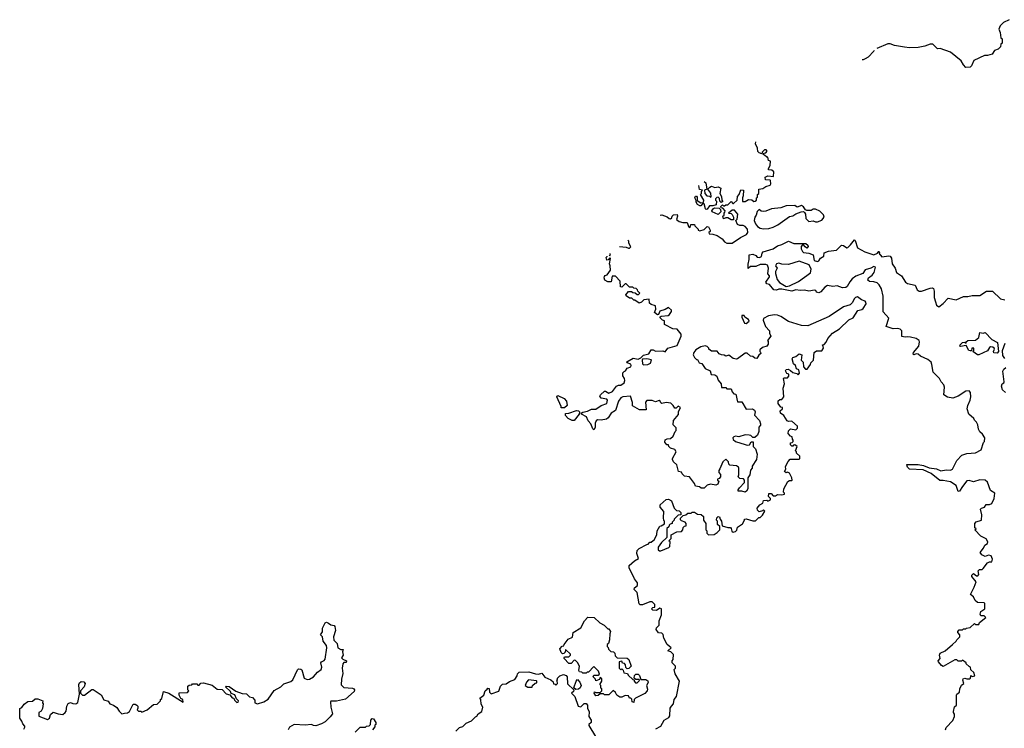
# Model space of a CAD drawing. Extents: x 2386423 to 2568864, y 578392 to 761999.
# Tile 200 of 256: x 2407677 to 2416781, y 711370 to 717922. Entities that reach past the tile are written whole.
import ezdxf

# ---------------------------------------------------------------- set-up
doc = ezdxf.new("R2010")
doc.units = 0

msp = doc.modelspace()

# ---------------------------------------------------------------- linework, layer by layer
at = {"layer": '0CON05XD'}
for points in [[(2416825, 717922.5), (2416772.5, 717895), (2416742.5, 717865), (2416730, 717835), (2416742.5, 717805), (2416750, 717755), (2416760, 717745), (2416760, 717705), (2416750, 717695), (2416745, 717670), (2416725, 717650), (2416691.7, 717638.3), (2416670, 717605), (2416625, 717590), (2416598.3, 717591.7), (2416500, 717545), (2416477.5, 717495), (2416465, 717482.5), (2416425, 717480), (2416402.5, 717505), (2416383, 717543), (2416285, 717622.5), (2416187, 717657), (2416165, 717652.5), (2416120, 717695), (2416095, 717696.7), (2416045, 717676.7), (2415985, 717666.7), (2415905, 717662.5), (2415857, 717667), (2415765, 717682.5), (2415725, 717700), (2415705, 717700), (2415604, 717655.8)], [(2415578.6, 717636.3), (2415575, 717630), (2415523, 717577), (2415495, 717560), (2415475, 717550), (2415466.5, 717550)], [(2413599.9, 716113.7), (2413615, 716117.5), (2413665, 716100), (2413683, 716083), (2413695, 716082.5), (2413708.3, 716091.7), (2413710, 716105), (2413721.7, 716118.3), (2413755, 716120), (2413760, 716105), (2413750, 716075), (2413775, 716057.5), (2413808.3, 716048.3), (2413848.3, 716048.3), (2413861.7, 716011.7), (2413875, 716000), (2413881.7, 716028.3), (2413915, 716030), (2413920, 716015), (2413950, 715985), (2413950, 715975), (2413965, 715970), (2414007, 715983), (2414035, 716010), (2414045, 716007.5), (2414060, 715975), (2414060, 715965), (2414050, 715955), (2414051.7, 715941.7), (2414085, 715940), (2414125, 715927.5), (2414172.5, 715895), (2414195, 715867.5), (2414215, 715857.5), (2414265, 715856.7), (2414341.9, 715908.1), (2414398.8, 715935), (2414408.8, 715955), (2414407.5, 715985), (2414385, 716010), (2414365, 716018.8), (2414335, 716020), (2414315, 716030), (2414300, 716065), (2414311.7, 716078.3), (2414317.5, 716125), (2414285, 716160), (2414265, 716160), (2414230, 716135), (2414255, 716130), (2414265, 716120), (2414277.5, 716095), (2414278.3, 716071.7), (2414255, 716072.5), (2414225, 716090), (2414205, 716090), (2414185, 716080), (2414180, 716105), (2414190, 716115), (2414190, 716135), (2414198.3, 716141.7), (2414200, 716155), (2414178.3, 716178.3), (2414161.7, 716181.7), (2414160, 716195), (2414175, 716210), (2414185, 716200), (2414195, 716200), (2414205, 716210), (2414225, 716210), (2414255, 716240), (2414271.7, 716221.7), (2414278.3, 716221.7), (2414310, 716255), (2414313, 716287), (2414330, 716305), (2414345, 716350), (2414370, 716345), (2414367.5, 716295), (2414360, 716275), (2414361.7, 716241.7), (2414385, 716240), (2414415, 716260), (2414447, 716257), (2414465, 716240), (2414477, 716243), (2414490, 716255), (2414490, 716275), (2414498.3, 716281.7), (2414500, 716305), (2414510, 716315), (2414510, 716355), (2414547, 716363), (2414575, 716380), (2414616.4, 716393.6), (2414622.5, 716405), (2414620, 716435), (2414615, 716440), (2414571.7, 716441.7), (2414570, 716465), (2414595, 716477.5), (2414648.3, 716471.7), (2414650, 716515), (2414631.7, 716531.7), (2414600, 716535), (2414600, 716545), (2414617, 716573), (2414620, 716615), (2414601.7, 716621.7), (2414595, 716650), (2414585, 716650), (2414565, 716670), (2414550, 716675), (2414561.7, 716688.3), (2414575, 716690), (2414587.5, 716707.5), (2414578.3, 716718.3), (2414565, 716720), (2414541.7, 716698.3), (2414538.3, 716681.7), (2414515, 716690), (2414503, 716703), (2414500, 716735), (2414480, 716775), (2414482.7, 716793)], [(2414005.5, 716425.8), (2414022.5, 716415), (2414030, 716355), (2414010, 716345), (2414012.5, 716315), (2414030, 716295), (2414055, 716290), (2414065, 716280), (2414070, 716285), (2414067, 716317), (2414040, 716355), (2414057, 716373), (2414075, 716382.5), (2414105, 716370), (2414135, 716377.5), (2414160, 716365), (2414150, 716315), (2414167, 716287), (2414170, 716255), (2414178.3, 716241.7), (2414161.7, 716231.7), (2414150, 716245), (2414148.3, 716268.3), (2414135, 716280), (2414121.7, 716278.3), (2414110, 716265), (2414110, 716255), (2414120, 716245), (2414118.3, 716211.7), (2414085, 716200), (2414055, 716200), (2414035, 716170), (2414025, 716167.5), (2414017.5, 716175), (2414005, 716220), (2413991.7, 716218.3), (2413975, 716200), (2413965, 716200), (2413945, 716212.5), (2413932.5, 716235), (2413931.7, 716251.7), (2413920, 716275), (2413925, 716290), (2413935, 716290), (2413941.7, 716281.7), (2413941.7, 716251.7), (2413975, 716230), (2413998.3, 716231.7), (2414002.5, 716255), (2413972.5, 716305), (2413980, 716315), (2413980, 716335), (2413990, 716345), (2413961.7, 716351.7), (2413957.8, 716389.1)], [(2414135, 716122.5), (2414080, 716145), (2414077.5, 716155), (2414093.3, 716176.7), (2414105, 716182.5), (2414145, 716180), (2414158.3, 716168.3), (2414160, 716145), (2414135, 716122.5)], [(2414555, 715988), (2414605, 715993.1), (2414645.4, 716004.6), (2414686.2, 716025), (2414795, 716102.5), (2414825, 716110), (2414852.3, 716127.7), (2414903.6, 716146.4), (2414925, 716147.5), (2414935, 716140), (2414943, 716123), (2414946.7, 716085), (2414975, 716056.7), (2415013.6, 716063.6), (2415035, 716053.8), (2415055, 716053.3), (2415095, 716067.5), (2415116.1, 716096.1), (2415108.3, 716118.3), (2415075, 716152.5), (2415035, 716170), (2415015, 716170), (2414995, 716157.5), (2414955, 716157.5), (2414943.3, 716163.3), (2414923, 716193), (2414905, 716203.3), (2414865, 716190), (2414843, 716203), (2414765, 716202.5), (2414715, 716183.3), (2414627, 716173), (2414577.3, 716152.7), (2414555, 716150), (2414533, 716153), (2414515, 716167.5), (2414495, 716150), (2414486.7, 716115), (2414473.8, 716095), (2414468.8, 716065), (2414481.2, 716035), (2414500.3, 716010.3), (2414525, 715994), (2414555, 715988)], [(2413224.1, 715824.6), (2413285, 715820), (2413305, 715810), (2413315, 715810), (2413328.3, 715821.7), (2413310, 715855), (2413310, 715875), (2413301.7, 715881.7), (2413301.4, 715884)], [(2416237.5, 711355), (2416243, 711377), (2416306.4, 711443.6), (2416321.7, 711478.3), (2416321.7, 711501.7), (2416310, 711515), (2416310, 711525), (2416321.2, 711568.8), (2416340, 711585), (2416340, 711675), (2416343.3, 711686.7), (2416367.5, 711705), (2416370, 711735), (2416385, 711770), (2416407.5, 711785), (2416397.5, 711815), (2416401.7, 711828.3), (2416415, 711832.5), (2416435, 711826.7), (2416461.7, 711828.3), (2416470, 711835), (2416471.7, 711858.3), (2416485, 711850), (2416510, 711855), (2416500, 711885), (2416471.7, 711911.7), (2416470, 711935), (2416455, 711940), (2416430, 711965), (2416430, 711975), (2416395, 712000), (2416385, 711990), (2416355, 711990), (2416341.7, 712001.7), (2416325, 712002.5), (2416215, 711942.5), (2416200.7, 711950.7), (2416172.5, 711985), (2416170, 711995), (2416187.5, 712015), (2416183.3, 712045), (2416187.5, 712065), (2416235, 712087.5), (2416302.5, 712145), (2416337.5, 712175), (2416341.7, 712188.3), (2416370, 712215), (2416370, 712235), (2416352.5, 712255), (2416352.5, 712265), (2416365, 712280), (2416395, 712280), (2416405, 712290), (2416425, 712290), (2416433, 712297), (2416467, 712303), (2416505, 712340), (2416515, 712330), (2416545, 712330), (2416551.7, 712348.3), (2416610, 712395), (2416595, 712410), (2416565, 712410), (2416557.5, 712425), (2416565, 712450), (2416600, 712475), (2416600, 712525), (2416595, 712530), (2416533, 712533), (2416511.7, 712551.7), (2416496.4, 712586.4), (2416468.3, 712608.3), (2416502.5, 712675), (2416520, 712725), (2416480, 712775), (2416480, 712785), (2416495, 712800), (2416525, 712780), (2416535, 712780), (2416547, 712793), (2416540, 712825), (2416551.7, 712838.3), (2416575, 712840), (2416585, 712847.5), (2416625, 712900), (2416645, 712910), (2416665, 712910), (2416672.5, 712935), (2416660, 712965), (2416635, 712972.5), (2416605, 712957.5), (2416573.9, 712973.9), (2416557.5, 712995), (2416590, 713035), (2416602.5, 713065), (2416625, 713080), (2416630, 713095), (2416613, 713123), (2416565, 713146.7), (2416510, 713205), (2416520, 713215), (2416510, 713225), (2416510, 713265), (2416521.7, 713278.3), (2416570, 713295), (2416572.5, 713345), (2416562.5, 713395), (2416570, 713405), (2416597.5, 713415), (2416615, 713440), (2416645, 713440), (2416665, 713450), (2416686.7, 713495), (2416692.5, 713545), (2416655, 713570), (2416626.1, 713646.1), (2416603, 713663), (2416555, 713667.5), (2416495, 713648.8), (2416455, 713660), (2416435, 713658.8), (2416393.3, 713605), (2416366.4, 713563.6), (2416355, 713560), (2416336.4, 713616.4), (2416285, 713650), (2416215, 713662), (2416185, 713660), (2416106, 713725), (2416029.7, 713759.7), (2415905, 713766), (2415886.2, 713785), (2415880, 713805), (2415880, 713810), (2415985, 713808.6), (2416035, 713801.2), (2416085, 713778.1), (2416155, 713770), (2416195, 713750.8), (2416245, 713758.8), (2416285, 713756.7), (2416302.5, 713765), (2416342.5, 713845), (2416390, 713895), (2416435, 713912.5), (2416515, 713917.5), (2416567.5, 713945), (2416588.3, 714011.7), (2416597, 714023), (2416600, 714055), (2416579.3, 714089.3), (2416555, 714110), (2416542.5, 714135), (2416537, 714177), (2416525, 714200), (2416505, 714220), (2416500, 714235), (2416452.5, 714275), (2416437.5, 714325), (2416443.3, 714355), (2416466.7, 714405), (2416472.5, 714435), (2416470, 714475), (2416455, 714490), (2416425, 714487.5), (2416355, 714442.5), (2416305, 714423.3), (2416255, 714432.5), (2416223, 714453), (2416227.5, 714525), (2416222.5, 714545), (2416197.5, 714575), (2416182.5, 714605), (2416123, 714663), (2416112.5, 714735), (2416104.3, 714754.3), (2416075, 714780), (2416005, 714810.8), (2415985, 714828.8), (2415965, 714831.2), (2415945, 714823.3), (2415938.3, 714828.3), (2415941.2, 714845), (2415992, 714905), (2415997.5, 714945), (2415992.5, 714955), (2415965, 714973.8), (2415915, 714988), (2415885, 714991.2), (2415865, 714986.7), (2415833.8, 714993.8), (2415833.3, 715045), (2415819.5, 715059.5), (2415795, 715066.2), (2415755, 715063.8), (2415690, 715085), (2415713, 715163), (2415661.7, 715221.7), (2415660.6, 715365), (2415647.1, 715435), (2415625, 715471.2), (2415605, 715488.8), (2415575, 715498), (2415535, 715500.8), (2415520.8, 715515), (2415524.4, 715535.6), (2415559.6, 715560.4), (2415577.8, 715585), (2415590, 715635), (2415575, 715640), (2415545.8, 715624.2), (2415495, 715610), (2415473.8, 715576.2), (2415407.8, 715552.2), (2415374.5, 715525.5), (2415352.3, 715497.7), (2415328.6, 715455), (2415315, 715445.8), (2415285, 715443.3), (2415235, 715461.2), (2415195, 715456.2), (2415145, 715463.3), (2415122.3, 715447.7), (2415085, 715407.5), (2415065, 715397.5), (2415045, 715402.5), (2415038.3, 715418.3), (2415025, 715422.5), (2414975, 715412.5), (2414935, 715422.5), (2414895, 715417.5), (2414855, 715423.3), (2414815, 715411.2), (2414725, 715430), (2414695, 715430), (2414675, 715422.5), (2414650, 715425), (2414610, 715475), (2414585, 715480), (2414577.5, 715495), (2414610, 715545), (2414610, 715555), (2414593.3, 715573.3), (2414601.2, 715625), (2414592, 715652), (2414575, 715658), (2414525, 715657.5), (2414485, 715641.2), (2414435, 715640), (2414411.7, 715621.7), (2414413, 715663), (2414423.3, 715705), (2414421.7, 715748.3), (2414455, 715753.3), (2414485, 715742.5), (2414496.2, 715726.2), (2414517, 715723), (2414535.7, 715734.3), (2414541.2, 715765), (2414552.5, 715775), (2414642.5, 715805), (2414685, 715831.2), (2414725, 715843.3), (2414785, 715873.8), (2414833.9, 715853.9), (2414945, 715852.5), (2414965, 715837.5), (2414968, 715825), (2414955, 715808.8), (2414941.2, 715821.2), (2414925, 715840), (2414915, 715840), (2414903.9, 715826.1), (2414902, 715805), (2414915, 715778.8), (2414925, 715770.8), (2414972.9, 715762.9), (2415015, 715747.5), (2415023.3, 715695), (2415055, 715686.2), (2415067.7, 715692.3), (2415082.7, 715717.3), (2415113.3, 715735), (2415114.2, 715765.8), (2415155, 715782), (2415229.5, 715790.5), (2415275, 715836.7), (2415295, 715833.3), (2415325, 715812.5), (2415335, 715816.2), (2415360.3, 715839.7), (2415395, 715887.5), (2415401.7, 715881.7), (2415425, 715812.5), (2415492.5, 715775), (2415575, 715747.5), (2415610, 715765), (2415615, 715780), (2415625, 715780), (2415627, 715773), (2415620, 715765), (2415648.3, 715728.3), (2415715, 715740), (2415725, 715736.7), (2415737, 715717), (2415744.2, 715664.2), (2415772, 715625), (2415784, 715585), (2415830, 715555), (2415866.7, 715495), (2415885, 715484), (2415956.4, 715466.4), (2415975, 715423.8), (2415995, 715413.3), (2416015, 715413.3), (2416095, 715438.8), (2416115, 715442.5), (2416125, 715437.5), (2416133.6, 715413.6), (2416134, 715355), (2416144, 715315)], [(2413588.3, 714401.7), (2413555, 714387.5), (2413525, 714400), (2413475, 714400), (2413462.5, 714385), (2413470, 714315), (2413406.4, 714313.6), (2413341.7, 714351.7), (2413341.7, 714381.7), (2413325, 714440), (2413255, 714436), (2413236.7, 714425), (2413213.8, 714395), (2413185, 714310), (2413147, 714283), (2413119.3, 714240.7), (2413101.7, 714228.3), (2413055, 714220), (2413018.3, 714221.7), (2413007, 714213), (2412997, 714193), (2412999.3, 714150.7), (2412985, 714130), (2412975, 714140), (2412957.5, 714185), (2412933.9, 714213.9), (2412919.1, 714249.1), (2412872.5, 714275), (2412870, 714285), (2412885, 714293.3), (2412926.4, 714303.6), (2412965, 714322.5), (2413005, 714322.5), (2413053.9, 714356.1), (2413105, 714373.3), (2413112.5, 714405), (2413105, 714412.5), (2413053.9, 714423.9), (2413040.7, 714440.7), (2413046.7, 714455), (2413085, 714487.5), (2413095, 714487.5), (2413125, 714467.5), (2413157.5, 714485), (2413195, 714532.5), (2413215, 714542.5), (2413235, 714542.5), (2413266.4, 714563.6), (2413272.5, 714585), (2413270, 714605), (2413255, 714630), (2413254, 714656), (2413265, 714670), (2413280, 714675), (2413295, 714700), (2413326.4, 714713.6), (2413330, 714725), (2413326.4, 714736.4), (2413295, 714750), (2413291.7, 714758.3), (2413348.3, 714791.7), (2413395, 714782.5), (2413420, 714795), (2413445, 714820), (2413495, 714832.5), (2413515, 714870), (2413535, 714870), (2413555, 714857.5), (2413625, 714860), (2413645, 714850), (2413670, 714885), (2413755, 714910), (2413792.5, 714995), (2413792.5, 715015), (2413755, 715060), (2413715, 715062.5), (2413645, 715100), (2413640, 715105), (2413638.3, 715138.3), (2413620, 715145), (2413600, 715165), (2413600, 715175), (2413608.3, 715181.7), (2413673, 715187), (2413685, 715197.5), (2413703.3, 715225), (2413703.3, 715235), (2413675, 715262.5), (2413645, 715242.5), (2413595, 715227.5), (2413582.5, 715197.5), (2413575, 715192.5), (2413547.5, 715215), (2413558.8, 715245), (2413557, 715277), (2413515, 715290), (2413501.7, 715301.7), (2413498.3, 715338.3), (2413448.3, 715331.7), (2413425, 715310), (2413405, 715302.5), (2413365, 715330), (2413355, 715330), (2413337, 715347), (2413315, 715347.5), (2413285, 715370), (2413283, 715377), (2413305, 715410), (2413335, 715410), (2413345, 715400), (2413368.3, 715398.3), (2413385, 715380), (2413398.3, 715381.7), (2413410, 715395), (2413391.7, 715411.7), (2413390, 715425), (2413378.3, 715438.3), (2413355, 715440), (2413345, 715450), (2413315, 715450), (2413285, 715480), (2413275, 715480), (2413245, 715450), (2413231.7, 715451.7), (2413230, 715505), (2413185, 715550), (2413155, 715550), (2413145, 715500), (2413115, 715497.5), (2413087.5, 715515), (2413080, 715535), (2413083, 715547), (2413091.7, 715558.3), (2413108.3, 715561.7), (2413140, 715605), (2413137.5, 715645), (2413130, 715665), (2413140, 715715), (2413135, 715720), (2413118.3, 715701.7), (2413105, 715700), (2413100, 715725), (2413108.3, 715731.7), (2413109.2, 715736.2)], [(2413126, 715749), (2413135, 715740), (2413140, 715755), (2413135, 715756)], [(2414765, 715456.7), (2414795, 715460), (2414877.6, 715502.4), (2414989.7, 715580.3), (2414995.8, 715615), (2414977.1, 715657.1), (2414885, 715690), (2414785, 715660), (2414725, 715661.4), (2414695, 715670), (2414673.3, 715665), (2414666.2, 715645), (2414680, 715625), (2414666.7, 715595), (2414666.7, 715575), (2414680.3, 715520.3), (2414702.7, 715492.7), (2414765, 715456.7)], [(2413605, 711390), (2413637.5, 711445), (2413679.3, 711470.7), (2413687.5, 711485), (2413692.5, 711555), (2413702.5, 711575), (2413722.5, 711595), (2413727.5, 711635), (2413750, 711665), (2413776.7, 711805), (2413737.5, 711875), (2413730, 711915), (2413740, 711925), (2413740, 711945), (2413710, 711975), (2413710, 711995), (2413720, 712005), (2413721.7, 712051.7), (2413698.3, 712078.3), (2413670, 712085), (2413700, 712115), (2413662.5, 712145), (2413632.5, 712205), (2413628.3, 712238.3), (2413615, 712250), (2413585, 712252.5), (2413562.5, 712285), (2413565, 712300), (2413590, 712325), (2413590, 712365), (2413611.7, 712418.3), (2413610, 712475), (2413595, 712480), (2413565, 712460), (2413531.7, 712461.7), (2413520, 712475), (2413531.7, 712488.3), (2413548.3, 712491.7), (2413550, 712515), (2413525, 712540), (2413505, 712540), (2413435, 712512.5), (2413413, 712513), (2413405, 712520), (2413387.5, 712625), (2413360, 712655), (2413361.7, 712668.3), (2413388.3, 712691.7), (2413390, 712715), (2413363, 712753), (2413313, 712853), (2413312.5, 712875), (2413360.7, 712919.3), (2413398.3, 712941.7), (2413382.5, 712985), (2413387.5, 713015), (2413405, 713032.5), (2413475, 713070), (2413488.3, 713071.7), (2413505, 713090), (2413515, 713090), (2413533, 713107), (2413545, 713110), (2413567, 713163), (2413572.5, 713195), (2413595, 713240), (2413608.3, 713241.7), (2413638.3, 713261.7), (2413640, 713285), (2413633, 713293), (2413630, 713315), (2413632.5, 713375), (2413600, 713415), (2413600, 713435), (2413655, 713486.7), (2413675, 713490), (2413705, 713472.5), (2413727.5, 713405), (2413750, 713385), (2413775, 713380), (2413790, 713365), (2413790, 713345), (2413765, 713340), (2413730, 713305), (2413730, 713295), (2413710, 713275), (2413710, 713265), (2413691.7, 713258.3), (2413681.7, 713248.3), (2413678.3, 713231.7), (2413661.7, 713218.3), (2413660, 713135), (2413610.7, 713089.3), (2413580, 713045), (2413581.7, 713021.7), (2413591.7, 713011.7), (2413605, 713010), (2413678.3, 713041.7), (2413688.3, 713051.7), (2413690, 713095), (2413680, 713105), (2413700, 713125), (2413701.7, 713158.3), (2413753, 713187), (2413795, 713190), (2413810, 713205), (2413811.7, 713228.3), (2413825, 713240), (2413838.3, 713241.7), (2413840, 713265), (2413830, 713275), (2413797, 713287), (2413788.3, 713298.3), (2413788.3, 713311.7), (2413811.7, 713338.3), (2413837, 713343), (2413855, 713360), (2413885, 713360), (2413895, 713370), (2413915, 713370), (2413945, 713350), (2413978.3, 713348.3), (2413998.3, 713328.3), (2414000, 713295), (2414020, 713265), (2414020, 713205), (2414030, 713195), (2414030, 713175), (2414045, 713160), (2414097, 713163), (2414125, 713180), (2414150, 713205), (2414150, 713235), (2414130, 713255), (2414130, 713285), (2414120, 713295), (2414123, 713317), (2414135, 713330), (2414147.5, 713325), (2414153, 713303), (2414167.5, 713285), (2414171.7, 713241.7), (2414225, 713227.5), (2414248.3, 713228.3), (2414257, 713217), (2414261.7, 713191.7), (2414275, 713182.5), (2414295, 713190), (2414307, 713203), (2414315, 713230), (2414359.3, 713260.7), (2414380, 713295), (2414380, 713305), (2414395, 713307.5), (2414455, 713287.5), (2414481.7, 713288.3), (2414511.7, 713318.3), (2414525, 713320), (2414545, 713340), (2414568.3, 713378.3), (2414555, 713390), (2414545, 713380), (2414513, 713373), (2414498.3, 713388.3), (2414497.5, 713405), (2414520, 713435), (2414548.3, 713451.7), (2414553, 713477), (2414585, 713480), (2414595, 713470), (2414618.3, 713481.7), (2414620, 713495), (2414600, 713515), (2414605, 713540), (2414625, 713540), (2414645, 713520), (2414665, 713520), (2414685, 713532.5), (2414725, 713527.5), (2414750, 713535), (2414750, 713545), (2414740, 713555), (2414742.5, 713585), (2414779.3, 713650.7), (2414795, 713662.5), (2414815, 713660), (2414820, 713665), (2414816.7, 713685), (2414795, 713730), (2414775, 713740), (2414763, 713733), (2414750, 713745), (2414760, 713765), (2414758.3, 713791.7), (2414783, 713837), (2414801.7, 713858.3), (2414885, 713860), (2414890, 713865), (2414890, 713885), (2414860, 713915), (2414860, 713925), (2414850, 713935), (2414867, 713977), (2414845, 713990), (2414831.7, 713988.3), (2414825, 713980), (2414815, 713980), (2414805, 713990), (2414805, 714010), (2414818.3, 714011.7), (2414828.3, 714021.7), (2414830, 714035), (2414823, 714043), (2414820, 714065), (2414805, 714072.5), (2414783, 714097), (2414785, 714120), (2414805, 714140), (2414855, 714130), (2414867.5, 714145), (2414870, 714165), (2414815, 714210), (2414785, 714207.5), (2414773.6, 714213.6), (2414743, 714263), (2414712.5, 714285), (2414707.5, 714305), (2414730, 714325), (2414730, 714335), (2414715, 714340), (2414690, 714375), (2414691.7, 714398.3), (2414705, 714410), (2414725, 714410), (2414742.5, 714435), (2414737.5, 714515), (2414750, 714555), (2414740, 714605), (2414745, 714610), (2414775, 714610), (2414790, 714625), (2414790, 714645), (2414771.7, 714651.7), (2414757.5, 714675), (2414765, 714687.5), (2414781.7, 714691.7), (2414805, 714680), (2414825, 714660), (2414861.7, 714651.7), (2414875, 714640), (2414887.5, 714652.5), (2414880, 714685), (2414860, 714695), (2414850, 714725), (2414831.7, 714741.7), (2414820, 714785), (2414825, 714797.5), (2414855, 714807.5), (2414885, 714832.5), (2414910, 714825), (2414902.5, 714775), (2414920, 714755), (2414923, 714713), (2414941.7, 714691.7), (2414958.3, 714691.7), (2414990, 714735), (2414991.7, 714748.3), (2415017, 714773), (2415023.9, 714846.1), (2415045, 714860), (2415095, 714860), (2415110, 714885), (2415105, 714900), (2415100, 714915), (2415115, 714920), (2415135, 714940), (2415150, 714975), (2415192.5, 715025), (2415255.8, 715064.2), (2415343.9, 715146.1), (2415383.8, 715165), (2415426.2, 715233.8), (2415465, 715243.8), (2415475, 715252.5), (2415502.5, 715295), (2415501.7, 715311.7), (2415495, 715320), (2415461.7, 715331.7), (2415425, 715359.2), (2415406.7, 715355), (2415396, 715345), (2415375.5, 715304.5), (2415355, 715286.2), (2415295, 715266), (2415161.7, 715178.3), (2414965, 715091.9), (2414905, 715095.4), (2414785, 715131.2), (2414715, 715178.9), (2414685, 715191.1), (2414655, 715194.4), (2414600, 715185), (2414555, 715160), (2414550, 715145), (2414573.3, 715085), (2414610, 715045), (2414611.2, 715025), (2414622.5, 714995), (2414590, 714955), (2414597.5, 714947.5), (2414597, 714923), (2414585, 714902.5), (2414545, 714890), (2414521.7, 714868.3), (2414520, 714855), (2414528.3, 714848.3), (2414530, 714835), (2414510.7, 714819.3), (2414491.7, 714788.3), (2414475, 714792.5), (2414457, 714807), (2414435, 714810), (2414405, 714840), (2414385, 714840), (2414315, 714786.7), (2414305, 714783.3), (2414275, 714790), (2414235, 714820), (2414205, 714810), (2414191.7, 714821.7), (2414165, 714822.5), (2414143.6, 714833.6), (2414125, 714857.5), (2414075, 714857.5), (2414050, 714875), (2414050, 714885), (2414035, 714900), (2414015, 714907.5), (2413975, 714898.8), (2413929.5, 714870.5), (2413910, 714845), (2413903.8, 714825), (2413915, 714797.5), (2413935, 714780), (2413945, 714780), (2413960.7, 714750.7), (2413985, 714742.5), (2414015, 714697.5), (2414062.5, 714675), (2414071.7, 714641.7), (2414105, 714637.5), (2414122.5, 714625), (2414135, 714590), (2414162.5, 714555), (2414165, 714520), (2414205, 714520), (2414215, 714510), (2414255, 714510), (2414265, 714480), (2414281.7, 714461.7), (2414298.3, 714458.3), (2414315, 714390), (2414355, 714390), (2414395, 714320), (2414453, 714323), (2414472.5, 714312.5), (2414476.7, 714295), (2414472.5, 714265), (2414517.5, 714215), (2414527.5, 714185), (2414527, 714173), (2414510, 714155), (2414512.5, 714115), (2414498.3, 714081.7), (2414475, 714060), (2414455, 714060), (2414437, 714077), (2414421.7, 714081.7), (2414385, 714082.5), (2414325, 714066.7), (2414295, 714070), (2414280, 714065), (2414272.5, 714055), (2414275, 714040), (2414295, 714022.5), (2414385, 713993.3), (2414405, 713987.5), (2414425, 713990), (2414441.7, 714018.3), (2414458.3, 714018.3), (2414460, 713975), (2414480, 713955), (2414497.5, 713905), (2414490, 713855), (2414450, 713795), (2414450, 713775), (2414433, 713757), (2414427.5, 713715), (2414410, 713685), (2414410, 713585), (2414398.3, 713561.7), (2414385, 713552.5), (2414355, 713562.5), (2414321.7, 713561.7), (2414320, 713575), (2414332.5, 713595), (2414378.3, 713641.7), (2414380, 713665), (2414368.3, 713678.3), (2414335, 713680), (2414320, 713695), (2414327.5, 713715), (2414327.5, 713775), (2414322.5, 713785), (2414305, 713797.5), (2414243, 713803), (2414233, 713813), (2414230, 713835), (2414205, 713860), (2414177.5, 713835), (2414151.7, 713768.3), (2414140, 713755), (2414140, 713735), (2414157, 713717), (2414157.5, 713695), (2414145, 713680), (2414130, 713675), (2414130, 713665), (2414140, 713655), (2414133, 713627), (2414115, 713617.5), (2414063, 713627), (2414033, 713617), (2414005, 713590), (2413978.3, 713591.7), (2413961.7, 713601.7), (2413925, 713610), (2413917.5, 713635), (2413870, 713695), (2413823, 713703), (2413801.7, 713721.7), (2413795, 713740), (2413770, 713745), (2413752.5, 713805), (2413723.6, 713833.6), (2413712.5, 713855), (2413712.5, 713865), (2413747, 713927), (2413735, 713947.5), (2413695, 713960), (2413680, 713975), (2413675, 713990), (2413661.7, 713991.7), (2413642.5, 714015), (2413645, 714037.5), (2413665, 714046.7), (2413695, 714050), (2413719.3, 714070.7), (2413737.5, 714115), (2413747.5, 714125), (2413747, 714147), (2413720, 714175), (2413722.5, 714215), (2413768.3, 714271.7), (2413770, 714295), (2413787, 714337), (2413765, 714347.5), (2413748.3, 714331.7), (2413735, 714330), (2413720, 714355), (2413697, 714377), (2413655, 714382.5), (2413615, 714372.5), (2413605, 714380), (2413600, 714395), (2413588.3, 714401.7)], [(2416144, 715315), (2416155, 715282.5), (2416175, 715267.5), (2416215, 715296.7), (2416263, 715347), (2416335, 715332.5), (2416405, 715362.5), (2416443, 715363), (2416485, 715372.5), (2416555, 715372.5), (2416617, 715413), (2416671.7, 715411.7), (2416745, 715340), (2416785, 715332.5)], [(2414395, 715112.5), (2414422.5, 715135), (2414415, 715150), (2414381.7, 715171.7), (2414375, 715187.5), (2414355, 715187.5), (2414353, 715173), (2414380, 715115), (2414395, 715112.5)], [(2416545, 714824.3), (2416532.5, 714825), (2416490, 714855), (2416500, 714865), (2416500, 714885), (2416480, 714885), (2416478.3, 714861.7), (2416465, 714860), (2416452.5, 714865), (2416428.3, 714908.3), (2416375, 714900), (2416370, 714905), (2416372.5, 714915), (2416395, 714937.5), (2416415, 714940), (2416428.3, 714931.7), (2416430, 714945), (2416443.6, 714956.4), (2416515, 714960), (2416547, 714983), (2416555, 715030), (2416585, 715022.5), (2416605, 715030), (2416665, 714966.2), (2416718.7, 714938.7), (2416728, 714855), (2416715, 714840), (2416685, 714842), (2416680, 714855), (2416690, 714875), (2416686.7, 714885), (2416675, 714893.8), (2416653.6, 714896.4), (2416645, 714892.5), (2416625, 714860), (2416545, 714824.3)], [(2416785, 714790), (2416768, 714818), (2416766, 714864), (2416787.7, 714932.3)], [(2413445, 714732.5), (2413485, 714733.3), (2413510, 714745), (2413517.5, 714777.5), (2413475, 714786.7), (2413437, 714783), (2413432.5, 714775), (2413435, 714740), (2413445, 714732.5)], [(2416791.2, 714475), (2416765, 714500), (2416754.4, 714535), (2416761.2, 714555), (2416777.5, 714565), (2416780, 714575), (2416768, 714672), (2416778.3, 714691.7), (2416796.2, 714705)], [(2412682.5, 714332.5), (2412682.5, 714345), (2412642.5, 714435), (2412652.5, 714447.5), (2412710.7, 714420.7), (2412733.3, 714395), (2412740, 714355), (2412715, 714333.3), (2412682.5, 714332.5)], [(2412805, 714217.5), (2412785, 714217.5), (2412747.5, 714235), (2412723, 714263), (2412725, 714280), (2412755, 714283.3), (2412825, 714308.8), (2412842.5, 714305), (2412852.5, 714295), (2412850, 714275), (2412805, 714217.5)], [(2407715, 711362.5), (2407725, 711380), (2407725, 711390), (2407705, 711410), (2407697.5, 711435), (2407676.7, 711465), (2407677.5, 711552.5), (2407696.4, 711563.6), (2407717, 711593), (2407753, 711617), (2407795, 711620), (2407818.3, 711641.7), (2407845, 711642.5), (2407890, 711625), (2407887.5, 711605), (2407892.5, 711595), (2407887, 711553), (2407875, 711530), (2407852.5, 711515), (2407855, 711482.5), (2407935, 711452.5), (2407952.5, 711465), (2407963, 711497), (2407985, 711520), (2408033, 711503), (2408075, 711497.5), (2408097.5, 711515), (2408105, 711530), (2408112.5, 711575), (2408125, 711600), (2408145, 711607.5), (2408168.3, 711598.3), (2408195, 711597.5), (2408215, 711610), (2408230, 711685), (2408223.9, 711776.1), (2408229.2, 711790.8), (2408245, 711802), (2408269.4, 711799.4), (2408280.8, 711785), (2408274.2, 711755), (2408240, 711715), (2408240, 711695), (2408256.2, 711676.2), (2408276.7, 711675), (2408345, 711730), (2408355, 711727.5), (2408429.3, 711679.3), (2408455, 711632.5), (2408495, 711620), (2408510, 711595), (2408543.3, 711583.3), (2408575, 711562.5), (2408595, 711530), (2408620, 711505), (2408645, 711510), (2408675, 711514), (2408691.2, 711525), (2408725, 711592.5), (2408745, 711592.5), (2408760, 711585), (2408770, 711575), (2408770, 711555), (2408761.7, 711541.7), (2408775, 711530), (2408798.3, 711528.3), (2408805, 711520), (2408855, 711540), (2408915, 711590), (2408948.3, 711591.7), (2408980, 711625), (2408980, 711635), (2408990, 711645), (2409005, 711710), (2409055, 711696.2), (2409187.5, 711612.5), (2409186.2, 711636.2), (2409167, 711647), (2409152.5, 711675), (2409151.7, 711698.3), (2409228.3, 711701.7), (2409240, 711715), (2409230, 711725), (2409231.7, 711758.3), (2409245, 711770), (2409268.3, 711771.7), (2409275, 711780), (2409315, 711780), (2409325, 711770), (2409335, 711770), (2409351.7, 711788.3), (2409375, 711790), (2409455, 711767.5), (2409503, 711733), (2409548.3, 711728.3), (2409585, 711690), (2409618.3, 711678.3), (2409641.7, 711651.7), (2409658.3, 711648.3), (2409661.7, 711631.7), (2409685, 711610), (2409698.3, 711611.7), (2409700, 711625), (2409681.7, 711641.7), (2409665, 711680), (2409631.7, 711691.7), (2409625, 711710), (2409580, 711755), (2409585, 711760), (2409615, 711756.7), (2409675, 711712.5), (2409735, 711693.3), (2409775, 711690), (2409801.7, 711661.7), (2409830, 711655), (2409851.7, 711631.7), (2409852.5, 711605), (2409875, 711596.2), (2409935, 711616.2), (2409975, 711640), (2410030.4, 711719.6), (2410091.2, 711755), (2410120, 711780), (2410155.7, 711794.3), (2410185, 711804), (2410202.3, 711817.7), (2410245, 711910), (2410255, 711920), (2410275, 711918), (2410285, 711910), (2410307.5, 711835), (2410335, 711821.2), (2410355, 711823.8), (2410395, 711846.7), (2410431.1, 711888.9), (2410463.3, 711915), (2410471.2, 711935), (2410462.5, 711975), (2410467.5, 711985), (2410493.6, 711996.4), (2410501.7, 712008.3), (2410518, 712115), (2410513.3, 712135), (2410482.5, 712175), (2410476.2, 712216.2), (2410457.5, 712235), (2410477, 712263), (2410477.5, 712295), (2410502.5, 712345), (2410515, 712350), (2410533.6, 712343.6), (2410555, 712327.5), (2410585, 712320), (2410591.7, 712311.7), (2410596.7, 712275), (2410578.8, 712215), (2410580, 712185), (2410613.6, 712153.6), (2410617.5, 712115), (2410645, 712097.5), (2410667.5, 712097.5), (2410662.5, 712077.5), (2410667.5, 712045), (2410653, 712023), (2410665, 712010), (2410700, 711995), (2410695, 711980), (2410675, 711980), (2410663.6, 711966.4), (2410660, 711925), (2410665.9, 711875.9), (2410651.2, 711825), (2410650.5, 711770.5), (2410675, 711748), (2410755, 711740), (2410767.5, 711735), (2410772.5, 711725), (2410769.3, 711710.7), (2410690.7, 711639.3), (2410605, 711620), (2410555, 711620), (2410550, 711615), (2410553.8, 711565), (2410568, 711505), (2410548.8, 711475), (2410500.5, 711429.5), (2410468.8, 711411.2), (2410415, 711394.2), (2410395, 711395.8), (2410375, 711406), (2410315, 711399.2), (2410215, 711406.2), (2410170, 711380), (2410158.8, 711355)], [(2413355, 711610), (2413340, 711615), (2413338.3, 711638.3), (2413328.3, 711648.3), (2413315, 711650), (2413305, 711670), (2413275, 711672.5), (2413245, 711657.5), (2413225, 711657.5), (2413197.5, 711675), (2413185, 711700), (2413165, 711720), (2413125, 711680), (2413085, 711680), (2413075, 711690), (2413045, 711690), (2413027, 711673), (2413005, 711670), (2412990, 711695), (2412991.7, 711708.3), (2413005, 711700), (2413045, 711700), (2413060, 711715), (2413060, 711735), (2413051.7, 711741.7), (2413050, 711765), (2413040, 711775), (2413060, 711805), (2413058.3, 711828.3), (2413045, 711840), (2413038.3, 711821.7), (2413005, 711810), (2413000, 711825), (2412980, 711845), (2412985, 711860), (2413025, 711860), (2413038.3, 711871.7), (2413028.3, 711898.3), (2412985, 711940), (2412935, 711890), (2412925, 711890), (2412915, 711880), (2412885, 711880), (2412875, 711890), (2412851.7, 711891.7), (2412847.5, 711905), (2412852.5, 711945), (2412835, 711980), (2412817, 711997), (2412805, 712000), (2412775, 711970), (2412755, 711970), (2412710, 712015), (2412710, 712025), (2412715, 712030), (2412755, 712030), (2412770, 712045), (2412770, 712055), (2412725, 712100), (2412720, 712075), (2412708.3, 712061.7), (2412695, 712060), (2412685, 712070), (2412672.5, 712105), (2412691.7, 712128.3), (2412708.3, 712131.7), (2412710, 712145), (2412747, 712193), (2412788.3, 712211.7), (2412793.6, 712256.4), (2412865, 712300), (2412900, 712365), (2412931.7, 712398.3), (2412990, 712395), (2413040, 712345), (2413080, 712325), (2413115, 712290), (2413125, 712290), (2413140, 712265), (2413132.5, 712245), (2413131.7, 712188.3), (2413120, 712155), (2413110, 712145), (2413110, 712125), (2413118.3, 712118.3), (2413121.7, 712101.7), (2413141.7, 712081.7), (2413168.3, 712078.3), (2413180, 712065), (2413181.7, 712041.7), (2413201.7, 712021.7), (2413295, 712020), (2413310, 712005), (2413330, 711945), (2413308.3, 711921.7), (2413295, 711920), (2413281.7, 711931.7), (2413278.3, 711958.3), (2413268.3, 711968.3), (2413251.7, 711971.7), (2413245, 711990), (2413220, 711985), (2413220, 711925), (2413235, 711910), (2413245, 711920), (2413258.3, 711908.3), (2413261.7, 711881.7), (2413298.3, 711878.3), (2413301.7, 711861.7), (2413345, 711822.5), (2413358.3, 711818.3), (2413360, 711805), (2413371.7, 711791.7), (2413385, 711790), (2413408.3, 711811.7), (2413405, 711820), (2413375, 711820), (2413360, 711835), (2413361.7, 711858.3), (2413375, 711870), (2413395, 711870), (2413408.3, 711858.3), (2413421.7, 711821.7), (2413465, 711822.5), (2413485, 711810), (2413487.5, 711795), (2413472.5, 711765), (2413481.7, 711731.7), (2413480, 711715), (2413457, 711693), (2413371.7, 711648.3), (2413360, 711635), (2413355, 711610)], [(2411710, 711345), (2411743, 711377), (2411775, 711387.5), (2411805, 711417.5), (2411855, 711440), (2411890, 711475), (2411905, 711482.5), (2411917, 711503), (2411950, 711525), (2411960, 711565), (2411943, 711593), (2411940, 711635), (2411932.5, 711647.5), (2411970, 711675), (2411980, 711715), (2411998.3, 711731.7), (2412005, 711740), (2412018.3, 711738.3), (2412020, 711705), (2412035, 711690), (2412107, 711713), (2412121.7, 711758.3), (2412141.7, 711778.3), (2412175, 711780), (2412205, 711802.5), (2412255, 711822.5), (2412277.5, 711855), (2412280, 711875), (2412295, 711890), (2412385, 711893.3), (2412445, 711872.5), (2412475, 711870), (2412505, 711880), (2412531.7, 711841.7), (2412588.3, 711818.3), (2412608.3, 711798.3), (2412611.7, 711781.7), (2412628.3, 711778.3), (2412635, 711770), (2412650, 711785), (2412647.5, 711807.5), (2412640, 711815), (2412648.3, 711821.7), (2412650, 711835), (2412670, 711855), (2412705, 711867.5), (2412728.3, 711858.3), (2412740, 711845), (2412741.7, 711781.7), (2412800, 711725), (2412798.3, 711711.7), (2412780, 711695), (2412810, 711665), (2412840, 711575), (2412865, 711570), (2412895, 711600), (2412915, 711600), (2412927.5, 711585), (2412927.5, 711555), (2412943, 711523), (2412938.3, 711478.3), (2412962.5, 711445), (2412960, 711425), (2412940, 711405), (2412940, 711395), (2413000, 711295)], [(2412415, 711750), (2412420, 711765), (2412441.7, 711788.3), (2412458.3, 711791.7), (2412460, 711805), (2412455, 711810), (2412383, 711817), (2412363, 711797), (2412350, 711765), (2412375, 711750), (2412415, 711750)], [(2412818.3, 711728.3), (2412800, 711745), (2412822.5, 711805), (2412835, 711820), (2412857, 711797), (2412867.5, 711765), (2412860, 711745), (2412845, 711732.5), (2412818.3, 711728.3)], [(2410780, 711335), (2410825, 711380), (2410875, 711380), (2410885, 711390), (2410908.3, 711391.7), (2410920, 711405), (2410922.5, 711445), (2410935, 711460), (2410948.3, 711458.3), (2410970, 711425), (2410970, 711405), (2410961.7, 711398.3), (2410960, 711385), (2410940, 711355)], [(2413557.5, 711365), (2413605, 711390)]]:
    msp.add_lwpolyline(points, dxfattribs=at)

doc.saveas('drawing.dxf')
